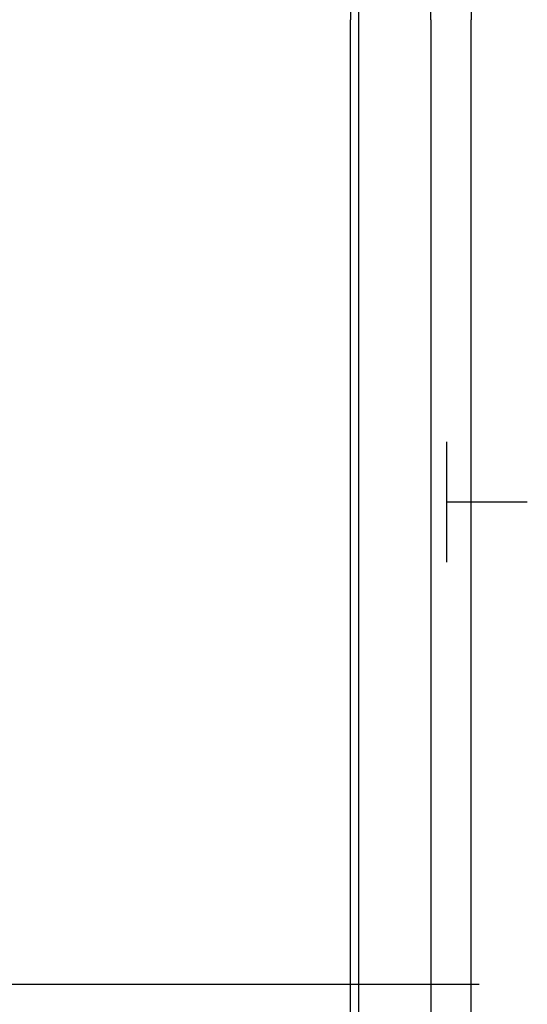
# Model space of a CAD drawing. Header units: millimetres. Extents: x 2502971067 to 2502991033, y 5626762590 to 5626807088.
# Tile 107 of 109: x 2502990229 to 2502990860, y 5626801185 to 5626802410. Entities that reach past the tile are written whole.
import ezdxf

# ---------------------------------------------------------------- set-up
doc = ezdxf.new("R2010")
doc.units = ezdxf.units.MM
doc.layers.add('A_Geländer', color=2, linetype='Continuous')
doc.layers.add('A_Raster', color=253, linetype='Continuous')

msp = doc.modelspace()

# ---------------------------------------------------------------- linework, layer by layer
at = {"layer": 'A_Geländer'}
for p, q in [((2502990639.999, 5626803610), (2502990639.999, 5626802409.999)), ((2502990740, 5626802409.999), (2502990740, 5626803510.002)), ((2502990790.001, 5626803460.002), (2502990790.001, 5626802409.999)), ((2502990639.999, 5626801210.002), (2502990639.999, 5626802409.999)), ((2502990740, 5626802409.999), (2502990740, 5626801210.002)), ((2502990790.001, 5626801210.002), (2502990790.001, 5626802409.999)), ((2502990760, 5626801746.57), (2502990760, 5626801885.001)), ((2502990760, 5626801810.001), (2502990860.001, 5626801810.001)), ((2502990760, 5626801735), (2502990760, 5626801746.57)), ((2502990639.999, 5626800010.002), (2502990639.999, 5626801210.003)), ((2502990740, 5626801210.003), (2502990740, 5626800010.002)), ((2502990790.001, 5626800010.002), (2502990790.001, 5626801210.003))]:
    msp.add_line(p, q, dxfattribs=at)
at = {"layer": 'A_Raster'}
for p, q in [((2502990650, 5626806160), (2502990650, 5626762660)), ((2502971300, 5626801210), (2502990800, 5626801210))]:
    msp.add_line(p, q, dxfattribs=at)

doc.saveas('drawing.dxf')
